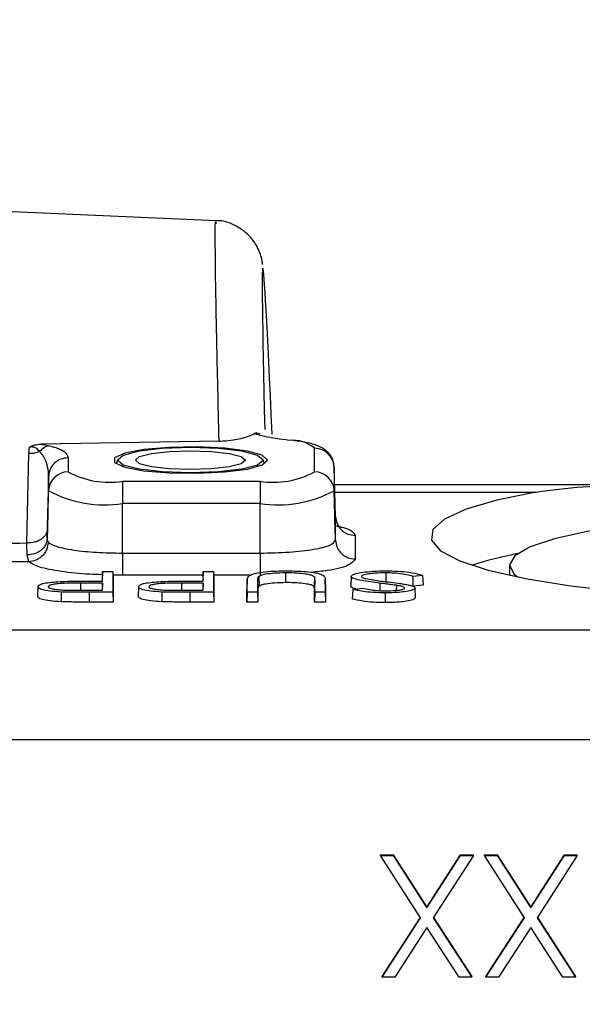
# Model space of a CAD drawing. Header units: inches. Extents: x 0.6 to 16.3, y 0.2 to 11.5.
# Tile 15 of 33: x 13.64 to 13.927, y 6.351 to 6.852. Entities that reach past the tile are written whole.
import ezdxf

# ---------------------------------------------------------------- set-up
doc = ezdxf.new("R2010")
doc.units = ezdxf.units.IN
doc.header["$MEASUREMENT"] = 0
doc.styles.add('SLDTEXTSTYLE0', font='TXT', dxfattribs={"width": 0.75})
doc.dimstyles.new('SLDDIMSTYLE1', dxfattribs={"dimtxt": 0.1377952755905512, "dimasz": 0.14, "dimexe": 0, "dimexo": 0.0625, "dimgap": 0.0344488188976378, "dimtad": 1, "dimdec": 1, "dimlfac": 2, "dimrnd": 1e-09, "dimzin": 12, "dimdsep": 46, "dimtxsty": 'SLDTEXTSTYLE0', "dimblk1": 'CLOSED', "dimblk2": 'CLOSED', "dimsah": 1, "dimcen": 0.09, "dimadec": 0, "dimazin": 3, "dimtfac": 1, "dimtdec": 1, "dimtofl": 0, "dimtmove": 0, "dimatfit": 3, "dimldrblk": 'CLOSED', "dimfxl": 0, "dimfrac": 2, "dimtolj": 1, "dimtzin": 12, "dimarcsym": 0})

# ---------------------------------------------------------------- blocks, each defined once
blk = doc.blocks.new('_Closed')
at = {"color": 0, "linetype": 'ByBlock', "lineweight": -2}
for p, q in [((-1, 0.166667), (0, 0)), ((-1, 0.166667), (-1, -0.166667)), ((0, 0), (-1, -0.166667)), ((0, 0), (-1, 0))]:
    blk.add_line(p, q, dxfattribs=at)
blk = doc.blocks.new('_D_2')
at = {"color": 7, "linetype": 'Continuous', "lineweight": 0}
for p, q in [((11.44602246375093, 8.805707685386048), (11.40403796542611, 8.805707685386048)), ((11.40403796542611, 8.805707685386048), (11.40403796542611, 8.586957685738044)), ((11.75146865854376, 8.805707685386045), (11.79345315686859, 8.805707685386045)), ((11.79345315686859, 8.805707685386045), (11.79345315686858, 8.58695768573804)), ((11.40403796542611, 8.586957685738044), (11.44602246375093, 8.586957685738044)), ((11.79345315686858, 8.58695768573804), (11.75146865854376, 8.58695768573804)), ((10.28009498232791, 7.084512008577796), (10.28009498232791, 8.420161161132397)), ((14.54005224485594, 5.615039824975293), (14.54005224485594, 8.420161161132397)), ((14.54005224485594, 8.38079108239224), (10.28009498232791, 8.38079108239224))]:
    blk.add_line(p, q, dxfattribs=at)
at = {"color": 7, "linetype": 'Continuous', "lineweight": 18, "xscale": 0.14, "yscale": 0.14, "rotation": 180.0000000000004}
blk.add_blockref('_Closed', (10.28009498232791, 8.38079108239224, -0.2228205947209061), dxfattribs=at)
at = {"color": 7, "linetype": 'Continuous', "lineweight": 18, "xscale": 0.14, "yscale": 0.14}
blk.add_blockref('_Closed', (14.54005224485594, 8.38079108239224, -0.2228205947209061), dxfattribs=at)
at = {"color": 7, "linetype": 'Continuous', "lineweight": 18, "char_height": 0.1377952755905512, "attachment_point": 1, "style": 'SLDTEXTSTYLE0'}
for s, insert in [('216', (11.44602246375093, 8.76458512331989)), ('8.5', (11.47147631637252, 8.558418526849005))]:
    blk.add_mtext(s, dxfattribs=dict(at, insert=insert))

msp = doc.modelspace()

# ---------------------------------------------------------------- linework, layer by layer
at = {"color": 7, "linetype": 'Continuous', "lineweight": 25}
for p, q in [((13.74019970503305, 6.749652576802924), (13.54762823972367, 6.758060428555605)), ((13.76271007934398, 6.641036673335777), (13.76232304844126, 6.641200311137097)), ((13.74173040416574, 6.637529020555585), (13.65091761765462, 6.63594262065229)), ((13.6438560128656, 6.585676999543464), (13.64479798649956, 6.631180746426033)), ((13.64479798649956, 6.631180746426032), (13.64513927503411, 6.634474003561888)), ((13.79035341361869, 6.62184335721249), (13.79035341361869, 6.633853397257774)), ((13.66483655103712, 6.62902734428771), (13.66483655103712, 6.62184335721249)), ((13.6901712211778, 6.628250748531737), (13.68934063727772, 6.626007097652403)), ((13.7648493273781, 6.626007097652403), (13.76401874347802, 6.628250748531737)), ((13.80102086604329, 6.599034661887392), (13.80034959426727, 6.624289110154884)), ((13.80034998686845, 6.624259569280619), (13.80034998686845, 6.612249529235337)), ((13.80101834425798, 6.599114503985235), (13.80034998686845, 6.624259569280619)), ((13.65483998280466, 6.619433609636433), (13.65428877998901, 6.592732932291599)), ((13.65483997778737, 6.612249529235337), (13.65483997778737, 6.619433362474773)), ((13.69259498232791, 6.617080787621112), (13.69259498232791, 6.605771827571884)), ((13.69259498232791, 6.617080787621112), (13.76259498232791, 6.617080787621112)), ((13.76259498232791, 6.617080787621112), (13.76259498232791, 6.605771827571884)), ((13.65420236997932, 6.588261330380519), (13.65483997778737, 6.612249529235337)), ((13.80101834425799, 6.58710446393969), (13.80034998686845, 6.612249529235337)), ((13.96719374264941, 6.61524353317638), (13.80059002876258, 6.61524353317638)), ((13.76259498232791, 6.605771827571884), (13.69259498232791, 6.605771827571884)), ((13.69259498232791, 6.580512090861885), (13.69259498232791, 6.605771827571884)), ((13.76259498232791, 6.58051209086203), (13.76259498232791, 6.605771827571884)), ((13.80101834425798, 6.587104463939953), (13.80101834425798, 6.599114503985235)), ((13.65428877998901, 6.592732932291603), (13.65420236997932, 6.588261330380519)), ((13.64397517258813, 6.579582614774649), (13.64385601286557, 6.585676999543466)), ((13.81101491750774, 6.589520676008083), (13.81101491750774, 6.577510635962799)), ((13.69259498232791, 6.58051209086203), (13.76259498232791, 6.58051209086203)), ((13.64482814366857, 6.576150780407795), (13.64397517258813, 6.579582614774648)), ((13.68232103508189, 6.571216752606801), (13.68214643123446, 6.566320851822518)), ((13.6823210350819, 6.566267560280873), (13.68232103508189, 6.571216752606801)), ((13.68232103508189, 6.571216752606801), (13.68758080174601, 6.571216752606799)), ((13.68758080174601, 6.571216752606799), (13.68758080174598, 6.560553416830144)), ((13.68758080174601, 6.571216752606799), (13.68775540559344, 6.566320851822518)), ((13.73360308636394, 6.571216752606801), (13.73342848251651, 6.566320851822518)), ((13.73360308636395, 6.566267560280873), (13.73360308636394, 6.571216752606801)), ((13.73360308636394, 6.571216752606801), (13.73886285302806, 6.571216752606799)), ((13.73886285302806, 6.571216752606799), (13.73886285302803, 6.560553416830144)), ((13.73886285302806, 6.571216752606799), (13.73903745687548, 6.566320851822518)), ((13.77559544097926, 6.570451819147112), (13.77559595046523, 6.565495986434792)), ((13.82660431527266, 6.570451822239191), (13.82660256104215, 6.565495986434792)), ((13.88959498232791, 6.574314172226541), (13.88959498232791, 6.569230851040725)), ((13.68232103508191, 6.565227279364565), (13.67120507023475, 6.56525128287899)), ((13.67767706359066, 6.566267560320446), (13.6823210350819, 6.566267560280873)), ((13.68214643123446, 6.566267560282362), (13.68214643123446, 6.566320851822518)), ((13.68232103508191, 6.565227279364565), (13.68219299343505, 6.561593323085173)), ((13.68232103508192, 6.561593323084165), (13.68232103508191, 6.565227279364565)), ((13.68775540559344, 6.566320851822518), (13.68775540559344, 6.555597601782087)), ((13.73360308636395, 6.565227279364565), (13.7224871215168, 6.56525128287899)), ((13.72895911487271, 6.566267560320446), (13.73360308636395, 6.566267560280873)), ((13.73342848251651, 6.566267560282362), (13.73342848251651, 6.566320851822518)), ((13.73360308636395, 6.565227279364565), (13.73347504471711, 6.561593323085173)), ((13.73360308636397, 6.561593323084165), (13.73360308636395, 6.565227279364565)), ((13.73903745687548, 6.566320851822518), (13.73903745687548, 6.555597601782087)), ((13.75603898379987, 6.566999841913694), (13.75586437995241, 6.562074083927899)), ((13.75603898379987, 6.560553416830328), (13.75603898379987, 6.566999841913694)), ((13.76129875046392, 6.566948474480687), (13.76129875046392, 6.560553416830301)), ((13.76129875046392, 6.566948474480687), (13.76147335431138, 6.562022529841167)), ((13.76194336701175, 6.568621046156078), (13.762111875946, 6.563687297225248)), ((13.79024187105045, 6.568379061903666), (13.79006910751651, 6.563448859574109)), ((13.790494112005, 6.566948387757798), (13.79031950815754, 6.562022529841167)), ((13.790494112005, 6.560553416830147), (13.790494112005, 6.566948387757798)), ((13.79592623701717, 6.56220696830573), (13.7957516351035, 6.56713260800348)), ((13.79575387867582, 6.566999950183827), (13.79575387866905, 6.560553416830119)), ((13.79575387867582, 6.566999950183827), (13.79592848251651, 6.562074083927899)), ((13.80892369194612, 6.568620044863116), (13.80874899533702, 6.563693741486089)), ((13.8453736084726, 6.569188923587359), (13.84038466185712, 6.568675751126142)), ((13.64946849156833, 6.563399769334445), (13.6492938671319, 6.558473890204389)), ((13.6613059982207, 6.560713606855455), (13.66126301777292, 6.555758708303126)), ((13.6707152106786, 6.561593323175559), (13.68232103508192, 6.561593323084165)), ((13.67549829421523, 6.560553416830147), (13.67549829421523, 6.555597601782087)), ((13.68758080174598, 6.560553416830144), (13.67549829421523, 6.560553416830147)), ((13.68758080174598, 6.560553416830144), (13.68775540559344, 6.555597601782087)), ((13.70075054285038, 6.563399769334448), (13.70057591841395, 6.558473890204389)), ((13.71258804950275, 6.560713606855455), (13.71254506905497, 6.555758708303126)), ((13.72199726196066, 6.561593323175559), (13.73360308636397, 6.561593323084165)), ((13.72678034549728, 6.560553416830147), (13.72678034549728, 6.555597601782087)), ((13.73886285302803, 6.560553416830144), (13.72678034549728, 6.560553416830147)), ((13.73886285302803, 6.560553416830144), (13.73903745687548, 6.555597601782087)), ((13.75586437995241, 6.555597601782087), (13.75586437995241, 6.562074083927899)), ((13.75603898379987, 6.560553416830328), (13.75586437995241, 6.555597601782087)), ((13.76129875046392, 6.560553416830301), (13.75603898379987, 6.560553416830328)), ((13.76129875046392, 6.560553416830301), (13.76147335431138, 6.555597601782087)), ((13.76147335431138, 6.562022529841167), (13.76147335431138, 6.555597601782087)), ((13.79031950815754, 6.555597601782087), (13.79031950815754, 6.562022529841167)), ((13.790494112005, 6.560553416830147), (13.79031950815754, 6.555597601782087)), ((13.79575387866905, 6.560553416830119), (13.790494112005, 6.560553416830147)), ((13.79575387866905, 6.560553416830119), (13.79592848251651, 6.555597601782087)), ((13.79591541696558, 6.56220693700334), (13.79592848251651, 6.562074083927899)), ((13.79592848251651, 6.562074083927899), (13.79592848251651, 6.555597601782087)), ((13.80979238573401, 6.562057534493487), (13.81458890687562, 6.562681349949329)), ((13.82620169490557, 6.560278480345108), (13.82620192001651, 6.555322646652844)), ((13.83199288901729, 6.564113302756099), (13.83193088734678, 6.561543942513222)), ((13.845607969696, 6.564252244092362), (13.84032451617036, 6.56370877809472)), ((13.84142689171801, 6.562751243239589), (13.84160155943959, 6.557825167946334)), ((13.68775540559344, 6.555597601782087), (13.67549829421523, 6.555597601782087)), ((13.73903745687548, 6.555597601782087), (13.72678034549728, 6.555597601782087)), ((13.76147335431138, 6.555597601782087), (13.75586437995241, 6.555597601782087)), ((13.79592848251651, 6.555597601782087), (13.79031950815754, 6.555597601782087)), ((13.55264951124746, 6.54151367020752), (14.29315841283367, 6.541513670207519)), ((14.29315841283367, 6.485400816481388), (13.55559844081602, 6.485400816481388)), ((13.82391933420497, 6.426871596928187), (13.83039219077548, 6.426871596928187)), ((13.82391933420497, 6.426528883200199), (13.82391933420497, 6.426871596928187)), ((13.84431446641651, 6.394953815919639), (13.82391933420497, 6.426528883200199)), ((13.82391933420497, 6.426528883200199), (13.83039219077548, 6.426528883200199)), ((13.83039219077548, 6.426871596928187), (13.84755715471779, 6.400306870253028)), ((13.83039219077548, 6.426528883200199), (13.83039219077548, 6.426871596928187)), ((13.83039219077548, 6.426528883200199), (13.84755715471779, 6.399964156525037)), ((13.84755715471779, 6.400306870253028), (13.8647221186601, 6.426871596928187)), ((13.84755715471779, 6.399964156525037), (13.8647221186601, 6.426528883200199)), ((13.87119497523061, 6.426528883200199), (13.85078732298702, 6.394953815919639)), ((13.8647221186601, 6.426871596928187), (13.87119497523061, 6.426871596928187)), ((13.8647221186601, 6.426528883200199), (13.8647221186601, 6.426871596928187)), ((13.8647221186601, 6.426528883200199), (13.87119497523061, 6.426528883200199)), ((13.87119497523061, 6.426528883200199), (13.87119497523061, 6.426871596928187)), ((13.87680394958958, 6.426871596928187), (13.8832768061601, 6.426871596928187)), ((13.87680394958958, 6.426528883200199), (13.87680394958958, 6.426871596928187)), ((13.89719908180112, 6.394953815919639), (13.87680394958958, 6.426528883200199)), ((13.87680394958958, 6.426528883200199), (13.8832768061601, 6.426528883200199)), ((13.8832768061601, 6.426871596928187), (13.9004417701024, 6.400306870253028)), ((13.8832768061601, 6.426528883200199), (13.8832768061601, 6.426871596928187)), ((13.8832768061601, 6.426528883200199), (13.9004417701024, 6.399964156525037)), ((13.9004417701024, 6.400306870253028), (13.91760673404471, 6.426871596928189)), ((13.9004417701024, 6.399964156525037), (13.91760673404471, 6.426528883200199)), ((13.92407959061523, 6.426528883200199), (13.90367193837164, 6.394953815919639)), ((13.91760673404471, 6.426871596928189), (13.92407959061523, 6.426871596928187)), ((13.91760673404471, 6.426528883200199), (13.91760673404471, 6.426871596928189)), ((13.91760673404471, 6.426528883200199), (13.92407959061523, 6.426528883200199)), ((13.92407959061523, 6.426528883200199), (13.92407959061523, 6.426871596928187)), ((13.84755715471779, 6.399964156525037), (13.84755715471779, 6.400306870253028)), ((13.9004417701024, 6.399964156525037), (13.9004417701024, 6.400306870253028)), ((13.82472061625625, 6.36496164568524), (13.84420378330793, 6.395125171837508)), ((13.82472061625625, 6.364618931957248), (13.84431446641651, 6.394953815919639)), ((13.85078732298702, 6.394953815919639), (13.87039369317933, 6.364618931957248)), ((13.85089807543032, 6.395125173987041), (13.87039369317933, 6.36496164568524)), ((13.87760523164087, 6.36496164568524), (13.89708839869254, 6.395125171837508)), ((13.87760523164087, 6.364618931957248), (13.89719908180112, 6.394953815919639)), ((13.90367193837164, 6.394953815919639), (13.92327830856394, 6.364618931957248)), ((13.90378269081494, 6.395125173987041), (13.92327830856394, 6.36496164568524)), ((13.84755715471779, 6.38994347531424), (13.83119347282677, 6.364618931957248)), ((13.86392083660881, 6.364618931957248), (13.84755715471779, 6.38994347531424)), ((13.9004417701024, 6.38994347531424), (13.88407808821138, 6.364618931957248)), ((13.91680545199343, 6.364618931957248), (13.9004417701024, 6.38994347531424)), ((13.82472061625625, 6.364618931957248), (13.82472061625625, 6.36496164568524)), ((13.87039369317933, 6.364618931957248), (13.87039369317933, 6.36496164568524)), ((13.87760523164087, 6.364618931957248), (13.87760523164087, 6.36496164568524)), ((13.92327830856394, 6.364618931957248), (13.92327830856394, 6.36496164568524)), ((13.83119347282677, 6.364618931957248), (13.82472061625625, 6.364618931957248)), ((13.87039369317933, 6.364618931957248), (13.86392083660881, 6.364618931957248)), ((13.88407808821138, 6.364618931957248), (13.87760523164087, 6.364618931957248)), ((13.92327830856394, 6.364618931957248), (13.91680545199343, 6.364618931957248))]:
    msp.add_line(p, q, dxfattribs=at)
at = {"color": 8, "linetype": 'Continuous', "lineweight": 25}
for p, q in [((13.80068659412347, 6.61161057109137), (13.90319319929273, 6.61161057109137)), ((13.67120507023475, 6.56525128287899), (13.67120422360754, 6.561593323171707)), ((13.69259498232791, 6.569203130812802), (13.68764723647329, 6.569353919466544)), ((13.7335312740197, 6.569203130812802), (13.69259498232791, 6.569203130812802)), ((13.7224871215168, 6.56525128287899), (13.7224862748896, 6.561593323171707)), ((13.75757128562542, 6.569203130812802), (13.7389346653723, 6.569203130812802)), ((13.82357442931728, 6.565183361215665), (13.82349724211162, 6.561432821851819))]:
    msp.add_line(p, q, dxfattribs=at)
at = {"color": 7, "linetype": 'Continuous', "lineweight": 25, "flags": 128}
for points in [[(13.76634498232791, 6.627848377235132), (13.76369451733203, 6.630281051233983), (13.75610108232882, 6.632385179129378), (13.74459021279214, 6.633876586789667), (13.73071651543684, 6.634553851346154), (13.71635370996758, 6.634325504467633), (13.70344157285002, 6.633222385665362), (13.69372395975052, 6.63139347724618), (13.68851328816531, 6.629085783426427), (13.68851328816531, 6.626610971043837), (13.69372395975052, 6.624303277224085), (13.70344157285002, 6.622474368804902), (13.71635370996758, 6.62137125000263), (13.73071651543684, 6.621142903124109), (13.74459021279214, 6.621820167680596), (13.75610108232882, 6.623311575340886), (13.76369451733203, 6.625415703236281), (13.76634498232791, 6.627848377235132)], [(13.72709498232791, 6.621500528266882), (13.74125356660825, 6.621983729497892), (13.75325663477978, 6.623359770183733), (13.7612768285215, 6.625419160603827), (13.76409314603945, 6.627848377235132), (13.7612768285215, 6.630277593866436), (13.75325663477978, 6.632336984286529), (13.74125356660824, 6.63371302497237), (13.72709498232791, 6.634196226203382), (13.71293639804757, 6.63371302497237), (13.70093332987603, 6.632336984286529), (13.69291313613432, 6.630277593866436), (13.69009681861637, 6.627848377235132), (13.69291313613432, 6.625419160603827), (13.70093332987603, 6.623359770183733), (13.71293639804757, 6.621983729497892), (13.72709498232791, 6.621500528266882)], [(13.72709498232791, 6.623044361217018), (13.71637984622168, 6.623410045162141), (13.70729599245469, 6.624451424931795), (13.70122635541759, 6.626009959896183), (13.69909498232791, 6.627848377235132), (13.70122635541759, 6.62968679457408), (13.70729599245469, 6.631245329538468), (13.71637984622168, 6.632286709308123), (13.72709498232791, 6.632652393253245), (13.73781011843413, 6.632286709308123), (13.74689397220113, 6.631245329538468), (13.75296360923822, 6.62968679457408), (13.75509498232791, 6.627848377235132), (13.75296360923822, 6.626009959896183), (13.74689397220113, 6.624451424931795), (13.73781011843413, 6.623410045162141), (13.72709498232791, 6.623044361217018)], [(13.90319319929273, 6.61161057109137), (13.88317635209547, 6.607463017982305), (13.86747217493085, 6.602800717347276), (13.85652068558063, 6.597754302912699), (13.85062873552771, 6.592465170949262), (13.84996141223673, 6.587081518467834), (13.85453741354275, 6.581754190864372), (13.86422852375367, 6.576632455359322), (13.87876320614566, 6.571859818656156), (13.89773421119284, 6.567570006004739), (13.92060998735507, 6.563883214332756), (13.94674957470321, 6.560902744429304)], [(14.12713844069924, 6.594358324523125), (14.10413847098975, 6.596855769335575), (14.07885541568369, 6.598585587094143), (14.05215025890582, 6.599488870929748), (14.0249324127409, 6.599534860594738), (13.99812874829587, 6.59872198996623), (13.97265203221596, 6.597077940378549), (13.94936984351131, 6.594658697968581), (13.92907502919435, 6.591546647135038), (13.9124587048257, 6.587847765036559), (13.90008671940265, 6.583688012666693), (13.89238038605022, 6.579209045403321), (13.889602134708, 6.574563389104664), (13.89184657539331, 6.569909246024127), (13.89374048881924, 6.568356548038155)], [(13.84038466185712, 6.568675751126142), (13.84035460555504, 6.56619226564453), (13.84032451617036, 6.56370877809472)], [(13.8453736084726, 6.569188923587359), (13.84549080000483, 6.566720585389), (13.845607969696, 6.564252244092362)], [(13.80979238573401, 6.562057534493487), (13.80967129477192, 6.559597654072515), (13.80955027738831, 6.55713778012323)]]:
    msp.add_lwpolyline(points, dxfattribs=at)
at = {"color": 7, "linetype": 'Continuous', "lineweight": 25}
for centre, radius, start, end in [((13.77907212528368, 6.620429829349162), 0.01753452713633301, 49.95600143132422, 95.51108415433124), ((13.79042442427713, 6.623922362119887), 0.009931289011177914, 1.945795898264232, 90.40967951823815), ((13.66476554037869, 6.611912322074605), 0.009931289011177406, 89.59032048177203, 178.0542041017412), ((13.68585965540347, 6.661099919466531), 0.04453143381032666, 241.8295721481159, 278.699304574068), ((13.76933030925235, 6.661099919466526), 0.04453143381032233, 261.300695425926, 298.1704278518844), ((13.79042442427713, 6.611912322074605), 0.009931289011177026, 1.945795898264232, 90.40967951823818), ((13.68343407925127, 6.665643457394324), 0.06056842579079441, 241.829572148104, 278.6993045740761), ((13.77175588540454, 6.665643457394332), 0.06056842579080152, 261.3006954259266, 298.1704278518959), ((13.9323119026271, 6.381998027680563), 0.2019906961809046, 101.0086031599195, 107.8047635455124)]:
    msp.add_arc(centre, radius, start, end, dxfattribs=at)
msp.add_ellipse((13.78453269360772, 6.127886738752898), major_axis=(-0.02056181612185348, 0.5976544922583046), ratio=0.005984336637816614, start_param=5.744665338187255, end_param=6.813341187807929, dxfattribs=at)
at = {"color": 8, "linetype": 'Continuous', "lineweight": 25}
for points, knots in [([(13.74173040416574, 6.637529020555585), (13.74150620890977, 6.646739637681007), (13.74083252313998, 6.674416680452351), (13.74006432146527, 6.711047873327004), (13.73971184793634, 6.738694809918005), (13.73974597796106, 6.750926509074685), (13.74006560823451, 6.748548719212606), (13.74013044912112, 6.748066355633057)], [0, 0, 0, 0, 0.1319336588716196, 0.3964483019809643, 0.668169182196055, 0.9326840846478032, 1, 1, 1, 1]), ([(13.80069127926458, 6.594547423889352), (13.80223804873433, 6.594209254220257), (13.80627626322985, 6.593326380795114), (13.81006592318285, 6.591590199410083), (13.81069856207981, 6.590210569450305), (13.81101491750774, 6.589520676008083)], [0, 0, 0, 0, 0.2368630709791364, 0.6183881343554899, 1, 1, 1, 1]), ([(13.6822604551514, 6.569518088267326), (13.68012048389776, 6.569567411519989), (13.67235279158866, 6.569746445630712), (13.66075189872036, 6.571083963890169), (13.64932476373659, 6.57330858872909), (13.64632701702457, 6.575203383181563), (13.64482814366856, 6.576150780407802)], [0, 0, 0, 0, 0.1124930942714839, 0.4083287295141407, 0.7041643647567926, 1, 1, 1, 1]), ([(13.81101491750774, 6.577510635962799), (13.81024849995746, 6.576433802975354), (13.80871566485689, 6.574280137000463), (13.79982128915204, 6.571832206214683), (13.79157208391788, 6.570996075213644), (13.78877525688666, 6.57071259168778)], [0, 0, 0, 0, 0.3979378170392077, 0.7958756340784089, 1, 1, 1, 1])]:
    msp.add_open_spline(points, degree=3, knots=knots, dxfattribs=at)
at = {"color": 7, "linetype": 'Continuous', "lineweight": 25}
for points, knots in [([(13.76390239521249, 6.727377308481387), (13.76387371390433, 6.72769811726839), (13.7638051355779, 6.728465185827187), (13.76348031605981, 6.730236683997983), (13.76239084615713, 6.733803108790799), (13.76025696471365, 6.738224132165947), (13.75612096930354, 6.743456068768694), (13.74939910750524, 6.747762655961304), (13.74343997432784, 6.749979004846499), (13.74020868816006, 6.749566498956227), (13.73995318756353, 6.749533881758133)], [0, 0, 0, 0, 0.1463185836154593, 0.3498544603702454, 0.4545754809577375, 0.5489531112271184, 0.676107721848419, 0.8237378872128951, 0.9860628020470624, 1, 1, 1, 1]), ([(13.74173040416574, 6.637529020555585), (13.74294583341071, 6.63757329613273), (13.7460343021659, 6.637685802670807), (13.75011010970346, 6.638235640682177), (13.75558434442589, 6.639411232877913), (13.7579395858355, 6.640527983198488), (13.75964667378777, 6.641337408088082)], [0, 0, 0, 0, 0.1235289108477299, 0.313893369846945, 0.5027072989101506, 1, 1, 1, 1]), ([(13.76231467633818, 6.641159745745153), (13.76147209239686, 6.641453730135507), (13.76052575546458, 6.64178391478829), (13.75973353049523, 6.641381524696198), (13.75964667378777, 6.641337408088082)], [0, 0, 0, 0, 0.8903635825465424, 1, 1, 1, 1]), ([(13.77738813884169, 6.637883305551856), (13.77282151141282, 6.638484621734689), (13.76553792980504, 6.639443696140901), (13.7612472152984, 6.640822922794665), (13.75964667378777, 6.641337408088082)], [0, 0, 0, 0, 0.6269755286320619, 1, 1, 1, 1]), ([(13.64513933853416, 6.634473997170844), (13.64552391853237, 6.634693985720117), (13.64629027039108, 6.635132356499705), (13.64819034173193, 6.635749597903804), (13.64982669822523, 6.635865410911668), (13.65091761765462, 6.635942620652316)], [0, 0, 0, 0, 0.2513714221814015, 0.5009073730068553, 1, 1, 1, 1]), ([(13.65091761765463, 6.63594262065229), (13.65136290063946, 6.635885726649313), (13.65309599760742, 6.635664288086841), (13.65443721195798, 6.635370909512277), (13.65543382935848, 6.635152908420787)], [0, 0, 0, 0, 0.2569290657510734, 1, 1, 1, 1]), ([(13.80035341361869, 6.624001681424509), (13.80016570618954, 6.625513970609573), (13.79982312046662, 6.628274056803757), (13.7976053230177, 6.631479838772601), (13.79499516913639, 6.633684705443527), (13.79132319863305, 6.63552193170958), (13.78642158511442, 6.636917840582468), (13.78113695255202, 6.637618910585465), (13.77846246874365, 6.637973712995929)], [0, 0, 0, 0, 0.1323094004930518, 0.241478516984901, 0.3500344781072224, 0.484406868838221, 0.739065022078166, 0.9999999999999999, 0.9999999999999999, 0.9999999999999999, 0.9999999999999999]), ([(13.65033399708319, 6.632260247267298), (13.64999753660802, 6.632115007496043), (13.64896105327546, 6.63166758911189), (13.64709227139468, 6.631206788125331), (13.64554536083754, 6.631189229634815), (13.64479798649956, 6.631180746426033)], [0, 0, 0, 0, 0.1989905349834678, 0.6130003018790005, 1, 1, 1, 1]), ([(13.65033400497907, 6.632260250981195), (13.6503338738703, 6.632260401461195), (13.64990245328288, 6.632755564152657), (13.64929550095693, 6.633403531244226), (13.64817669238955, 6.634079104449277), (13.64742744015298, 6.634366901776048), (13.64664347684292, 6.634515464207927), (13.64587649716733, 6.634546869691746), (13.64538350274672, 6.634506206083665), (13.64513971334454, 6.634473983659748), (13.6451393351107, 6.634473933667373)], [0, 0, 0, 0, 0.0001376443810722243, 0.4529263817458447, 0.602512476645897, 0.7321865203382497, 0.8286299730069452, 0.9112817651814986, 0.9998623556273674, 1, 1, 1, 1]), ([(13.65483997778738, 6.619433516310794), (13.65483998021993, 6.619433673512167), (13.65488980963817, 6.622653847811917), (13.6541106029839, 6.627031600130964), (13.65143323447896, 6.631191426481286), (13.65033414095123, 6.63226010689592), (13.65033399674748, 6.632260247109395)], [0, 0, 0, 0, 3.557933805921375e-05, 0.7288210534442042, 0.9999644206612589, 0.9999999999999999, 0.9999999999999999, 0.9999999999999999, 0.9999999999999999]), ([(13.65543382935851, 6.63515290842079), (13.65753267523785, 6.634511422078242), (13.66367819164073, 6.632633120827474), (13.66437664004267, 6.630458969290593), (13.66483655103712, 6.62902734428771)], [0, 0, 0, 0, 0.3415247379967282, 1, 1, 1, 1]), ([(13.90319319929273, 6.61161057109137), (13.91088796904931, 6.612636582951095), (13.92628035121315, 6.614688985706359), (13.9533603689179, 6.61529733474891), (13.98252882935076, 6.615223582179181), (14.01333480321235, 6.614845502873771), (14.0448846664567, 6.614794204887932), (14.07606892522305, 6.61501355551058), (14.10581167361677, 6.615298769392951), (14.13904199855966, 6.615266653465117), (14.15889476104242, 6.612995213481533), (14.17099676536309, 6.61161057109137)], [0, 0, 0, 0, 0.1051747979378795, 0.2103884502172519, 0.3154739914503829, 0.4205444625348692, 0.5261160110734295, 0.6316922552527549, 0.735103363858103, 0.8385222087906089, 1, 1, 1, 1]), ([(13.80037819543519, 6.595409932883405), (13.80054291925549, 6.595618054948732), (13.80090739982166, 6.596078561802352), (13.80077728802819, 6.598578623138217), (13.8007059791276, 6.599948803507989)], [0, 0, 0, 0, 0.451941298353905, 0.9999999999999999, 0.9999999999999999, 0.9999999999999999, 0.9999999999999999]), ([(13.80101834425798, 6.599114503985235), (13.80118016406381, 6.597897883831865), (13.80142887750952, 6.596027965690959), (13.80269672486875, 6.593795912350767), (13.80398729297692, 6.592265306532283), (13.80557418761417, 6.591034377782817), (13.80787224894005, 6.589844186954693), (13.80977617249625, 6.58964819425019), (13.81101491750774, 6.589520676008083)], [0, 0, 0, 0, 0.2398152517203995, 0.3685907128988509, 0.4999999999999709, 0.6314092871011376, 0.7601847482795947, 0.9999999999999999, 0.9999999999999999, 0.9999999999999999, 0.9999999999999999]), ([(13.65428877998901, 6.592732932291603), (13.65412382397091, 6.591803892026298), (13.65386988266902, 6.590373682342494), (13.65253913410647, 6.588684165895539), (13.65117899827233, 6.587536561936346), (13.64950869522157, 6.586634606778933), (13.64710256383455, 6.585796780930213), (13.64513446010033, 6.585724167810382), (13.64385601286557, 6.585676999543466)], [0, 0, 0, 0, 0.23915483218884, 0.3681665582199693, 0.4999999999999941, 0.6318334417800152, 0.7608451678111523, 1, 1, 1, 1]), ([(13.55101378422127, 6.584648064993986), (13.56215475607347, 6.584770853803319), (13.59310314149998, 6.585111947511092), (13.6240497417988, 6.585456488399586), (13.6438560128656, 6.585676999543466)], [0, 0, 0, 0, 0.3599855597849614, 1, 1, 1, 1]), ([(13.65420236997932, 6.588261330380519), (13.65403765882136, 6.587141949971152), (13.65378429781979, 6.585420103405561), (13.6524824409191, 6.5833737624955), (13.65115530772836, 6.581976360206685), (13.64952516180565, 6.58086423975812), (13.64717128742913, 6.579808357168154), (13.64523437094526, 6.579671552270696), (13.64397517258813, 6.579582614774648)], [0, 0, 0, 0, 0.2394845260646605, 0.3683784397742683, 0.4999999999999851, 0.6316215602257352, 0.7605154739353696, 1, 1, 1, 1]), ([(13.65468988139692, 6.586025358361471), (13.65453024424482, 6.584804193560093), (13.65428488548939, 6.58292729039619), (13.6530341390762, 6.580659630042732), (13.65176097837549, 6.579092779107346), (13.65019548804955, 6.577817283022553), (13.64792842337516, 6.576562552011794), (13.64605018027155, 6.576313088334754), (13.64482814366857, 6.576150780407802)], [0, 0, 0, 0, 0.2398152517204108, 0.3685907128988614, 0.5000000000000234, 0.6314092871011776, 0.7601847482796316, 1, 1, 1, 1]), ([(13.65420236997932, 6.588261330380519), (13.6542132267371, 6.587746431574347), (13.65423478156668, 6.586724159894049), (13.65453892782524, 6.58625714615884), (13.65468988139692, 6.58602535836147)], [0, 0, 0, 0, 0.5036809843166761, 1, 1, 1, 1]), ([(13.80101834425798, 6.587104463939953), (13.80118016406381, 6.585887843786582), (13.80142887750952, 6.584017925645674), (13.80269672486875, 6.581785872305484), (13.80398729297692, 6.580255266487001), (13.80557418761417, 6.579024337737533), (13.80787224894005, 6.577834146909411), (13.80977617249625, 6.577638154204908), (13.81101491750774, 6.5775106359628)], [0, 0, 0, 0, 0.2398152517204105, 0.3685907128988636, 0.5000000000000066, 0.631409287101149, 0.7601847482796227, 1, 1, 1, 1]), ([(13.69259498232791, 6.58051209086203), (13.69259498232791, 6.579267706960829), (13.69259498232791, 6.577355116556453), (13.69259498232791, 6.574905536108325), (13.69259498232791, 6.573153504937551), (13.69259498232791, 6.571650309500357), (13.69259498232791, 6.570065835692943), (13.69259498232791, 6.569543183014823), (13.69259498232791, 6.569203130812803)], [0, 0, 0, 0, 0.2398152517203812, 0.3685907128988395, 0.4999999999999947, 0.6314092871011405, 0.7601847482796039, 0.9999999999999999, 0.9999999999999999, 0.9999999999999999, 0.9999999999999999]), ([(13.76259498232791, 6.58051209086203), (13.76259498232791, 6.579267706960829), (13.76259498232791, 6.577355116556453), (13.76259498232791, 6.574905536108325), (13.76259498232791, 6.573153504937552), (13.76259498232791, 6.571650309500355), (13.76259498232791, 6.570065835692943), (13.76259498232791, 6.569543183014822), (13.76259498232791, 6.569203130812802)], [0, 0, 0, 0, 0.2398152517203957, 0.3685907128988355, 0.4999999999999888, 0.6314092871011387, 0.7601847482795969, 1, 1, 1, 1]), ([(13.64482814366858, 6.576150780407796), (13.62524309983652, 6.575882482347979), (13.59451780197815, 6.575461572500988), (13.56379049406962, 6.575045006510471), (13.55264951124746, 6.574893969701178)], [0, 0, 0, 0, 0.6374240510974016, 1, 1, 1, 1]), ([(13.75603898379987, 6.566999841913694), (13.75612020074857, 6.567694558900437), (13.75624484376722, 6.568760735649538), (13.75937135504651, 6.570118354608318), (13.76377559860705, 6.570889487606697), (13.76921548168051, 6.571413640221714), (13.77319465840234, 6.571464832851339), (13.77528298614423, 6.571491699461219)], [0, 0, 0, 0, 0.327744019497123, 0.5029861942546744, 0.6784194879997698, 0.831230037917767, 1, 1, 1, 1]), ([(13.77559544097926, 6.570451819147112), (13.7736476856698, 6.570411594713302), (13.76989977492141, 6.570334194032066), (13.76545954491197, 6.569795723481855), (13.76297450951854, 6.569184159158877), (13.76223063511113, 6.568777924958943), (13.76194336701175, 6.568621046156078)], [0, 0, 0, 0, 0.3122245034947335, 0.6007887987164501, 0.845833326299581, 0.9999999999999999, 0.9999999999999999, 0.9999999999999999, 0.9999999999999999]), ([(13.77528298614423, 6.571491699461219), (13.77845845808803, 6.571440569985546), (13.78371555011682, 6.571355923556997), (13.78991049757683, 6.57065266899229), (13.79323321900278, 6.569937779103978), (13.79428455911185, 6.569427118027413), (13.7946470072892, 6.569251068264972)], [0, 0, 0, 0, 0.3759320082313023, 0.6223670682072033, 0.8698115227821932, 1, 1, 1, 1]), ([(13.79024187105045, 6.568379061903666), (13.78990137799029, 6.568671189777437), (13.78931493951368, 6.56917432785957), (13.7864712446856, 6.569816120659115), (13.78252016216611, 6.570217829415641), (13.77866648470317, 6.570431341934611), (13.77629185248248, 6.570447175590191), (13.77559544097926, 6.570451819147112)], [0, 0, 0, 0, 0.2471023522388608, 0.4255896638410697, 0.6580401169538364, 0.8997129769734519, 1, 1, 1, 1]), ([(13.80892369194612, 6.568620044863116), (13.80913487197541, 6.568968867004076), (13.8095424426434, 6.569642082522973), (13.81285561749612, 6.57047919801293), (13.81732751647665, 6.571133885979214), (13.82222596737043, 6.571459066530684), (13.82548494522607, 6.571483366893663), (13.82660272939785, 6.57149170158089)], [0, 0, 0, 0, 0.2245636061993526, 0.4334005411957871, 0.6370537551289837, 0.875514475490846, 1, 1, 1, 1]), ([(13.82660431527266, 6.570451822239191), (13.82476896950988, 6.570416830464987), (13.82159439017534, 6.570356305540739), (13.81761785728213, 6.569952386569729), (13.81517057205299, 6.569426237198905), (13.81427634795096, 6.568939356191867), (13.81420201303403, 6.568672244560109), (13.81418316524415, 6.568604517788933)], [0, 0, 0, 0, 0.3013486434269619, 0.5212397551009, 0.7429180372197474, 0.9348162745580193, 1, 1, 1, 1]), ([(13.82660272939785, 6.57149170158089), (13.82863535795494, 6.571460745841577), (13.83291479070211, 6.571395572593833), (13.83914863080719, 6.570759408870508), (13.84295022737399, 6.569925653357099), (13.84483837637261, 6.56935163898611), (13.8453736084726, 6.569188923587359)], [0, 0, 0, 0, 0.2495556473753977, 0.5254066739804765, 0.8654674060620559, 1, 1, 1, 1]), ([(13.84038466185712, 6.568675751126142), (13.83936345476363, 6.568956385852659), (13.837311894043, 6.56952016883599), (13.83332503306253, 6.570147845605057), (13.82944730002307, 6.57042608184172), (13.82729910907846, 6.570445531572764), (13.82660431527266, 6.570451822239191)], [0, 0, 0, 0, 0.320097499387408, 0.6430619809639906, 0.8845548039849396, 1, 1, 1, 1]), ([(13.64946849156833, 6.563399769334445), (13.64961428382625, 6.563749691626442), (13.64987582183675, 6.564377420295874), (13.65250297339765, 6.565181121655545), (13.65617504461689, 6.565744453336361), (13.65954211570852, 6.565987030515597), (13.66146318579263, 6.5660763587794), (13.66180467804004, 6.566092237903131)], [0, 0, 0, 0, 0.279876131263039, 0.5020722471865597, 0.7241605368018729, 0.9509663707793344, 1, 1, 1, 1]), ([(13.67120507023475, 6.56525128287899), (13.66920285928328, 6.565245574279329), (13.66559063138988, 6.565235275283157), (13.6608555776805, 6.565061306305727), (13.65758402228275, 6.564676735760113), (13.65554159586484, 6.564186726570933), (13.6548004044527, 6.563732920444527), (13.65474208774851, 6.563467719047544), (13.65472807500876, 6.563403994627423)], [0, 0, 0, 0, 0.2696260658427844, 0.4864376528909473, 0.6392336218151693, 0.7919255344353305, 0.9500024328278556, 1, 1, 1, 1]), ([(13.66180467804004, 6.566092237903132), (13.66379273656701, 6.566143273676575), (13.66741346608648, 6.566236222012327), (13.67272684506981, 6.566261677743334), (13.67602631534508, 6.566265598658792), (13.67767706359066, 6.566267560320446)], [0, 0, 0, 0, 0.3782882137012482, 0.6889532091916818, 1, 1, 1, 1]), ([(13.70075054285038, 6.563399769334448), (13.7008963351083, 6.563749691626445), (13.7011578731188, 6.564377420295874), (13.70378502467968, 6.565181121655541), (13.70745709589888, 6.565744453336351), (13.71082416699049, 6.565987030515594), (13.71274523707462, 6.566076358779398), (13.71308672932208, 6.566092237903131)], [0, 0, 0, 0, 0.2798761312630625, 0.5020722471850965, 0.7241605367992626, 0.9509663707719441, 1, 1, 1, 1]), ([(13.7224871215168, 6.56525128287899), (13.72048491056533, 6.565245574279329), (13.71687268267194, 6.565235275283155), (13.71213762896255, 6.565061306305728), (13.70886607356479, 6.564676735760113), (13.70682364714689, 6.564186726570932), (13.70608245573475, 6.563732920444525), (13.70602413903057, 6.563467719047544), (13.70601012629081, 6.563403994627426)], [0, 0, 0, 0, 0.2696260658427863, 0.4864376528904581, 0.6392336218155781, 0.7919255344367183, 0.9500024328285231, 1, 1, 1, 1]), ([(13.71308672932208, 6.566092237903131), (13.71507478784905, 6.566143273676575), (13.71869551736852, 6.566236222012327), (13.72400889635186, 6.566261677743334), (13.72730836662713, 6.566265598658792), (13.72895911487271, 6.566267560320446)], [0, 0, 0, 0, 0.3782882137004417, 0.6889532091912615, 1, 1, 1, 1]), ([(13.76194336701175, 6.568621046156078), (13.76177274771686, 6.568450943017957), (13.76143215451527, 6.56811138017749), (13.76132769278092, 6.567550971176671), (13.76130909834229, 6.567163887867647), (13.76129875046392, 6.566948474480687)], [0, 0, 0, 0, 0.3080446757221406, 0.6149241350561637, 1, 1, 1, 1]), ([(13.77559595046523, 6.565495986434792), (13.77367966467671, 6.565456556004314), (13.76998531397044, 6.565380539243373), (13.76559992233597, 6.564850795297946), (13.76313541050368, 6.564246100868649), (13.76239802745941, 6.563843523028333), (13.762111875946, 6.563687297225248)], [0, 0, 0, 0, 0.3109808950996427, 0.5995308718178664, 0.8445925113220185, 0.9999999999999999, 0.9999999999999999, 0.9999999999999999, 0.9999999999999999]), ([(13.79006910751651, 6.563448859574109), (13.78973562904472, 6.563736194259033), (13.78916130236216, 6.564231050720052), (13.78637670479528, 6.564863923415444), (13.78249248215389, 6.565260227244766), (13.77867797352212, 6.565474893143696), (13.77631076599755, 6.565491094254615), (13.77559595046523, 6.565495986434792)], [0, 0, 0, 0, 0.2459828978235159, 0.4236391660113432, 0.655053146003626, 0.8958378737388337, 1, 1, 1, 1]), ([(13.790494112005, 6.566948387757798), (13.79049029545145, 6.567120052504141), (13.79048308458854, 6.567444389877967), (13.79045066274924, 6.567921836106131), (13.79031150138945, 6.568226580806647), (13.79024187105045, 6.568379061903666)], [0, 0, 0, 0, 0.3597121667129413, 0.6796275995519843, 0.9999999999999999, 0.9999999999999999, 0.9999999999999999, 0.9999999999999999]), ([(13.7946470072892, 6.569251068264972), (13.79496242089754, 6.56897520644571), (13.79554391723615, 6.568466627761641), (13.79569949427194, 6.567710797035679), (13.79573573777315, 6.567237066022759), (13.79575387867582, 6.566999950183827)], [0, 0, 0, 0, 0.3718876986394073, 0.6856119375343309, 1, 1, 1, 1]), ([(13.82357442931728, 6.565183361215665), (13.82033676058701, 6.565595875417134), (13.81537620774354, 6.566227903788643), (13.81030590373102, 6.567382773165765), (13.80905434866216, 6.568159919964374), (13.80893654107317, 6.568574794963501), (13.80892369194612, 6.568620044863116)], [0, 0, 0, 0, 0.4682551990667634, 0.7174312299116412, 0.9691805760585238, 1, 1, 1, 1]), ([(13.81418316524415, 6.568604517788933), (13.81428624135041, 6.568430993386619), (13.8144518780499, 6.568152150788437), (13.81540765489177, 6.567798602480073), (13.81610527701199, 6.567623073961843), (13.81645824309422, 6.567534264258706)], [0, 0, 0, 0, 0.4487311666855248, 0.7210822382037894, 1, 1, 1, 1]), ([(13.81645824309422, 6.567534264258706), (13.817702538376, 6.567292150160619), (13.81999478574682, 6.56684612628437), (13.82392928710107, 6.566299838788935), (13.82648503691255, 6.565978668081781), (13.82776541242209, 6.565817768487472)], [0, 0, 0, 0, 0.3720635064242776, 0.6854173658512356, 1, 1, 1, 1]), ([(13.83199288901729, 6.564113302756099), (13.83121227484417, 6.564221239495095), (13.82965236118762, 6.564436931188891), (13.82681751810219, 6.564787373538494), (13.82478834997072, 6.565035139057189), (13.82357442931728, 6.565183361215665)], [0, 0, 0, 0, 0.2869581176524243, 0.5734329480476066, 1, 1, 1, 1]), ([(13.82776541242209, 6.565817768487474), (13.82954280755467, 6.565594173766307), (13.83221336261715, 6.565258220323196), (13.83568340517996, 6.564783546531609), (13.8372069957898, 6.56450482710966), (13.83797163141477, 6.564364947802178)], [0, 0, 0, 0, 0.4978139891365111, 0.7479708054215, 0.9999999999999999, 0.9999999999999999, 0.9999999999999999, 0.9999999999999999]), ([(13.6613059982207, 6.560713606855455), (13.6593766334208, 6.560834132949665), (13.65561634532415, 6.561069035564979), (13.65164011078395, 6.561808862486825), (13.64970824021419, 6.562625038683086), (13.6495429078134, 6.563159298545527), (13.64946849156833, 6.563399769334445)], [0, 0, 0, 0, 0.2874197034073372, 0.5601744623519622, 0.8020341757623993, 1, 1, 1, 1]), ([(13.65472807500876, 6.563403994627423), (13.6548789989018, 6.563174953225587), (13.65517389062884, 6.562727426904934), (13.65739575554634, 6.562175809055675), (13.66051350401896, 6.561782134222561), (13.66514151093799, 6.561608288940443), (13.66859760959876, 6.561599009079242), (13.67071521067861, 6.561593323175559)], [0, 0, 0, 0, 0.1830990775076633, 0.3577591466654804, 0.5219555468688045, 0.707095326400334, 1, 1, 1, 1]), ([(13.67549829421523, 6.560553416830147), (13.67349769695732, 6.560557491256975), (13.67012854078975, 6.560564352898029), (13.66537524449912, 6.560593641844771), (13.66266514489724, 6.560673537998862), (13.6613059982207, 6.560713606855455)], [0, 0, 0, 0, 0.4215319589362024, 0.7098915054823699, 1, 1, 1, 1]), ([(13.71258804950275, 6.560713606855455), (13.71065868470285, 6.560834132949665), (13.70689839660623, 6.561069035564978), (13.70292216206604, 6.561808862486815), (13.70099029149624, 6.562625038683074), (13.70082495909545, 6.563159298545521), (13.70075054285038, 6.563399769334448)], [0, 0, 0, 0, 0.2874197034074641, 0.5601744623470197, 0.8020341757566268, 1, 1, 1, 1]), ([(13.70601012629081, 6.563403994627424), (13.70616105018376, 6.563174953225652), (13.70645594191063, 6.562727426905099), (13.70867780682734, 6.562175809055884), (13.71179555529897, 6.56178213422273), (13.71642356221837, 6.561608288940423), (13.71987966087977, 6.561599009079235), (13.72199726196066, 6.561593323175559)], [0, 0, 0, 0, 0.1830990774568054, 0.3577591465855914, 0.5219555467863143, 0.7070953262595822, 1, 1, 1, 1]), ([(13.72678034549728, 6.560553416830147), (13.72477974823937, 6.560557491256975), (13.7214105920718, 6.560564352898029), (13.71665729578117, 6.560593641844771), (13.71394719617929, 6.560673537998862), (13.71258804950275, 6.560713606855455)], [0, 0, 0, 0, 0.4215319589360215, 0.7098915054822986, 1, 1, 1, 1]), ([(13.762111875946, 6.563687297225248), (13.76194258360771, 6.563517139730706), (13.76160465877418, 6.563177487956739), (13.76150153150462, 6.562619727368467), (13.76148339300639, 6.562235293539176), (13.76147335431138, 6.562022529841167)], [0, 0, 0, 0, 0.309535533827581, 0.6178646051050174, 1, 1, 1, 1]), ([(13.79031950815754, 6.562022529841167), (13.79031570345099, 6.562194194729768), (13.79030853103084, 6.562517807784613), (13.79027609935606, 6.562993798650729), (13.79013813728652, 6.563297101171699), (13.79006910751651, 6.563448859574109)], [0, 0, 0, 0, 0.3608102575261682, 0.6801793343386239, 1, 1, 1, 1]), ([(13.81138328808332, 6.562264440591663), (13.8110845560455, 6.562332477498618), (13.80946904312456, 6.562700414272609), (13.80888938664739, 6.563228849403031), (13.80876283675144, 6.563647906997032), (13.80874899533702, 6.563693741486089)], [0, 0, 0, 0, 0.1680892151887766, 0.909009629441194, 1, 1, 1, 1]), ([(13.82620169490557, 6.560278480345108), (13.82416203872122, 6.560314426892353), (13.82005736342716, 6.560386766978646), (13.8142773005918, 6.561054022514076), (13.81141031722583, 6.561695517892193), (13.80979238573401, 6.562057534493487)], [0, 0, 0, 0, 0.3008541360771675, 0.6054493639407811, 0.9999999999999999, 0.9999999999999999, 0.9999999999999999, 0.9999999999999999]), ([(13.81458890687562, 6.562681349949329), (13.81584127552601, 6.562411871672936), (13.81794478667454, 6.561959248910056), (13.82178927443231, 6.56145974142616), (13.82483460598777, 6.561330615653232), (13.82651589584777, 6.561320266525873), (13.82682742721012, 6.561318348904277)], [0, 0, 0, 0, 0.3969472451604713, 0.6667229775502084, 0.9382460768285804, 0.9999999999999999, 0.9999999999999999, 0.9999999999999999, 0.9999999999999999]), ([(13.84142689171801, 6.562751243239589), (13.84119641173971, 6.562402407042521), (13.84076140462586, 6.561744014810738), (13.83746456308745, 6.560977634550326), (13.83330030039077, 6.560501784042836), (13.82942933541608, 6.560301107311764), (13.82699560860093, 6.560284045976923), (13.82620169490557, 6.560278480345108)], [0, 0, 0, 0, 0.2595074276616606, 0.489793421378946, 0.686516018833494, 0.8977374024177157, 1, 1, 1, 1]), ([(13.82682742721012, 6.561318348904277), (13.82831849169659, 6.561341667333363), (13.83080100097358, 6.561380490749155), (13.83374222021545, 6.561711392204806), (13.8355678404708, 6.562102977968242), (13.83609471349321, 6.562466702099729), (13.83615436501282, 6.562662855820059), (13.83616729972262, 6.5627053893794)], [0, 0, 0, 0, 0.3215264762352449, 0.5353171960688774, 0.7495588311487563, 0.9456948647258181, 0.9999999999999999, 0.9999999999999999, 0.9999999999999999, 0.9999999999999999]), ([(13.83616729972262, 6.5627053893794), (13.83607281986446, 6.562879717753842), (13.83587086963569, 6.563252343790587), (13.83420206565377, 6.56373188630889), (13.83269282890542, 6.563992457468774), (13.83199288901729, 6.564113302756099)], [0, 0, 0, 0, 0.3203808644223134, 0.6848125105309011, 1, 1, 1, 1]), ([(13.83797163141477, 6.564364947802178), (13.83855865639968, 6.564225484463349), (13.84012560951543, 6.563853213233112), (13.84129462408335, 6.563285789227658), (13.84139626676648, 6.562875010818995), (13.84142689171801, 6.562751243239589)], [0, 0, 0, 0, 0.2950575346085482, 0.787600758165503, 1, 1, 1, 1]), ([(13.66126301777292, 6.555758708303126), (13.65933402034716, 6.555878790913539), (13.65555336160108, 6.556114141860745), (13.65152917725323, 6.556856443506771), (13.64954187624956, 6.557683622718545), (13.64937116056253, 6.558227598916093), (13.6492938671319, 6.558473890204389)], [0, 0, 0, 0, 0.2842321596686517, 0.5570690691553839, 0.7994580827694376, 1, 1, 1, 1]), ([(13.67549829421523, 6.555597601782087), (13.67349770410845, 6.555601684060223), (13.670121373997, 6.555608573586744), (13.66535350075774, 6.555637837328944), (13.66262927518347, 6.555718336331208), (13.66126301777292, 6.555758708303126)], [0, 0, 0, 0, 0.4202507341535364, 0.7092433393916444, 1, 1, 1, 1]), ([(13.71254506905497, 6.555758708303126), (13.71061607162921, 6.555878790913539), (13.70683541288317, 6.556114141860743), (13.70281122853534, 6.55685644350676), (13.70082392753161, 6.557683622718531), (13.70065321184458, 6.558227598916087), (13.70057591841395, 6.558473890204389)], [0, 0, 0, 0, 0.2842321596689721, 0.5570690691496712, 0.799458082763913, 1, 1, 1, 1]), ([(13.72678034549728, 6.555597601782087), (13.72477975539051, 6.55560168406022), (13.72140342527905, 6.555608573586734), (13.71663555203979, 6.555637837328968), (13.71391132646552, 6.555718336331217), (13.71254506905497, 6.555758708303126)], [0, 0, 0, 0, 0.4202507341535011, 0.709243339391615, 0.9999999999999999, 0.9999999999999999, 0.9999999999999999, 0.9999999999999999]), ([(13.82620192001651, 6.555322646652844), (13.82416335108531, 6.555358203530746), (13.82003641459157, 6.55543018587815), (13.81414314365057, 6.556104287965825), (13.8112169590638, 6.556762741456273), (13.80955027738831, 6.55713778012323)], [0, 0, 0, 0, 0.2958545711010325, 0.5989363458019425, 1, 1, 1, 1]), ([(13.84160155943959, 6.557825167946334), (13.84136990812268, 6.557473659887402), (13.84093174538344, 6.55680879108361), (13.83760801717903, 6.556033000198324), (13.83339910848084, 6.555550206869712), (13.8294784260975, 6.555345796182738), (13.82701207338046, 6.55532837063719), (13.82620192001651, 6.555322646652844)], [0, 0, 0, 0, 0.2585116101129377, 0.4889683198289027, 0.6859885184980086, 0.8968527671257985, 1, 1, 1, 1])]:
    msp.add_open_spline(points, degree=3, knots=knots, dxfattribs=at)
for points in [[(13.65543381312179, 6.635152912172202), (13.65450442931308, 6.634932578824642), (13.65264566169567, 6.634491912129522), (13.65110455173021, 6.633004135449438), (13.65033399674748, 6.632260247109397)], [(13.66483655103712, 6.629027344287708), (13.66354803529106, 6.628884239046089), (13.66097100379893, 6.628598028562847), (13.65770102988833, 6.626391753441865), (13.65537675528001, 6.623229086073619), (13.65501890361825, 6.620698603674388), (13.65483997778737, 6.619433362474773)], [(13.65468988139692, 6.586025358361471), (13.65588250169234, 6.585275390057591), (13.65826774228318, 6.58377545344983), (13.66728771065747, 6.581982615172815), (13.67907272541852, 6.580749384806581), (13.68808756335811, 6.580591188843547), (13.69259498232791, 6.58051209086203)], [(13.76259498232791, 6.58051209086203), (13.76762986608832, 6.580611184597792), (13.77769963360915, 6.580809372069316), (13.79040028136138, 6.582333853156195), (13.79928565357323, 6.584512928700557), (13.8004407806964, 6.586240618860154), (13.80101834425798, 6.587104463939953)]]:
    msp.add_open_spline(points, degree=3, dxfattribs=at)

# ---------------------------------------------------------------- dimensions: what is measured, and where the dimension line sits
at = {"color": 7, "linetype": 'Continuous', "lineweight": 18}
dim = msp.add_linear_dim(base=(10.28009498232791, 8.38079108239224), p1=(14.54005224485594, 5.575669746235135), p2=(10.28009498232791, 7.045141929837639), dimstyle='SLDDIMSTYLE1', dxfattribs=at)
dim.commit()
dim.dimension.update_dxf_attribs({"geometry": '_D_2', "text_midpoint": (11.59874556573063, 8.38079108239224), "dimtype": 160})

doc.saveas('drawing.dxf')
